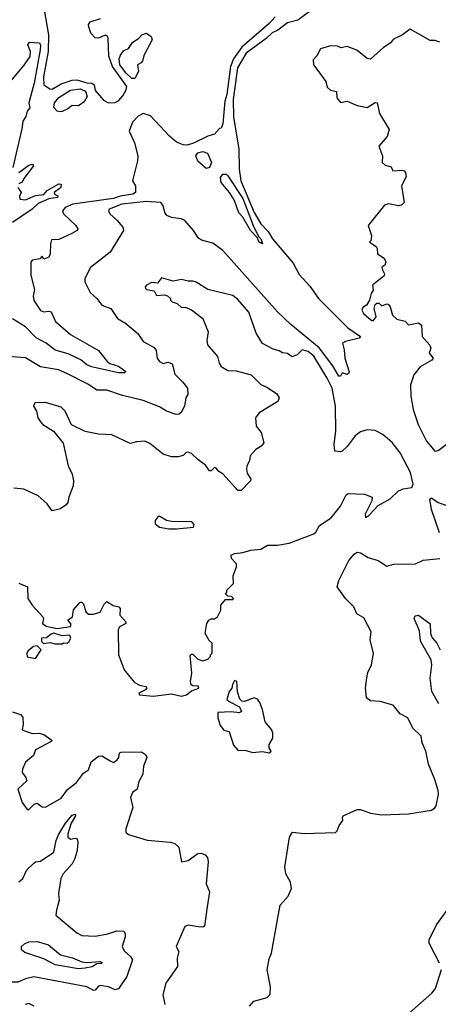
# Model space of a CAD drawing. Extents: x 1552294 to 1694791, y 811929 to 917222.
# Tile 175 of 256: x 1613239 to 1615765, y 846627 to 852567. Entities that reach past the tile are written whole.
import ezdxf

# ---------------------------------------------------------------- set-up
doc = ezdxf.new("R2010")
doc.units = 0

msp = doc.modelspace()

# ---------------------------------------------------------------- linework, layer by layer
at = {"layer": '0CON10XD'}
for points in [[(1614985, 852614.4), (1614917.5, 852565), (1614855, 852549.3), (1614796.7, 852503.3), (1614762.1, 852487.9), (1614726.2, 852453.8), (1614606.7, 852365), (1614553.5, 852276.5), (1614528.2, 852085), (1614529.3, 851979.3), (1614561.5, 851788.5), (1614563.8, 851665), (1614574, 851595), (1614654.2, 851405), (1614695, 851334.8), (1614739.3, 851289.3), (1614765.3, 851245), (1614888.6, 851098.6), (1614925, 851030.9), (1614989, 850959), (1615041.4, 850885), (1615218.7, 850708.7), (1615296, 850655), (1615287.5, 850645), (1615205, 850626.7), (1615186.7, 850615), (1615198, 850575), (1615201.2, 850525), (1615226.4, 850443.6), (1615226.1, 850433.9), (1615215, 850427.5), (1615185, 850437.5), (1615175, 850417.5), (1615165, 850416), (1615128.3, 850478.3), (1615047.1, 850587.1), (1614875, 850727.4), (1614795, 850805.7), (1614465, 851175.7), (1614405, 851219.1), (1614336.4, 851236.4), (1614318.3, 851248.3), (1614288.6, 851295), (1614235, 851355.4), (1614214.2, 851365.8), (1614155, 851372.9), (1614127.5, 851385), (1614114.4, 851405), (1614105.4, 851445.4), (1614090, 851465), (1614005, 851470), (1613855, 851453.8), (1613780, 851425), (1613774.3, 851415), (1613782.5, 851395), (1613825, 851357.5), (1613861.1, 851315), (1613865.5, 851295), (1613786, 851165), (1613667.1, 851072.9), (1613633.4, 851006.6), (1613632.5, 850985), (1613665, 850920.8), (1613705.5, 850885.5), (1613735, 850844), (1613788.8, 850825), (1613830, 850765), (1613877.1, 850737.1), (1613951.2, 850675), (1613983.8, 850625), (1614049.8, 850589.8), (1614061.9, 850571.9), (1614068.1, 850525), (1614082.5, 850505), (1614105, 850492.5), (1614135, 850500.5), (1614160.2, 850490.2), (1614175, 850428.6), (1614222, 850382), (1614251.9, 850345), (1614254.2, 850305.8), (1614242.5, 850285), (1614233.2, 850235), (1614213, 850197), (1614201.8, 850188.2), (1614183.9, 850186.1), (1614125.7, 850205.7), (1614082.5, 850232.5), (1613985, 850270), (1613859.3, 850299.3), (1613765, 850331.4), (1613705, 850332.2), (1613655, 850366.8), (1613523.2, 850433.2), (1613473.3, 850455), (1613365, 850473.5), (1613275, 850528.1), (1613145, 850538.1)], [(1613386.7, 852626.7), (1613413.6, 852475), (1613411.5, 852375), (1613383.3, 852223.3), (1613385, 852173.3), (1613420.3, 852150.3), (1613435, 852148.9), (1613489.5, 852180.5), (1613556.8, 852203.2), (1613585, 852204.6), (1613645, 852187.3), (1613675, 852185.2), (1613689.1, 852175), (1613695, 852140.4), (1613745, 852081.2), (1613775, 852065.4), (1613815, 852066.9), (1613835, 852078.6), (1613861.1, 852108.9), (1613882.3, 852145), (1613885.4, 852165), (1613799.3, 852285), (1613776.7, 852346.7), (1613774, 852454), (1613768.3, 852468.3), (1613755, 852473.8), (1613715, 852456.7), (1613695, 852456.9), (1613669.1, 852485), (1613655.7, 852524.3), (1613655, 852537.5), (1613665, 852553.8), (1613727.5, 852575)], [(1614780, 852585), (1614745.5, 852545), (1614578.8, 852401.2), (1614528.4, 852331.6), (1614512.2, 852285), (1614489.5, 852115), (1614478, 852075), (1614465, 851938.8), (1614455, 851912.5), (1614445, 851910), (1614415, 851877.5), (1614374.6, 851865.4), (1614288.1, 851821.9), (1614249, 851811), (1614225, 851813), (1614185, 851828.2), (1614143.7, 851863.7), (1614027.9, 851987.9), (1613985, 852002.3), (1613955, 851985.2), (1613920.7, 851949.3), (1613899.1, 851895), (1613932.6, 851825), (1613951.8, 851745), (1613950, 851715), (1613919.2, 851595), (1613938.8, 851565), (1613937.1, 851525), (1613922.5, 851515), (1613845, 851503.4), (1613805, 851489.2), (1613560, 851455), (1613514.4, 851435), (1613498.1, 851415), (1613504.4, 851395), (1613577.5, 851325), (1613590, 851305), (1613586.7, 851295), (1613553.1, 851276.9), (1613475, 851240.5), (1613431.7, 851238.3), (1613425.5, 851215), (1613424, 851155), (1613415, 851133.8), (1613385, 851123.3), (1613375, 851140), (1613360, 851125), (1613315, 851116), (1613306.2, 851105), (1613306.5, 851025), (1613329.1, 850939.1), (1613321.3, 850898.7), (1613325, 850873.8), (1613365, 850811.8), (1613385, 850803.8), (1613415, 850809.3), (1613430, 850805), (1613455.8, 850745.8), (1613545, 850668.9), (1613715, 850571.5), (1613766.7, 850505), (1613783.7, 850493.7), (1613835, 850477.4), (1613879.5, 850445), (1613872.7, 850437.3), (1613835, 850435.8), (1613673.3, 850473.3), (1613644.5, 850484.5), (1613608.4, 850515), (1613532.2, 850552.2)], [(1615775, 852431.2), (1615745, 852441.2), (1615715, 852442.5), (1615595, 852510), (1615548.1, 852475), (1615495, 852449.1), (1615475.2, 852424.8), (1615435, 852400), (1615355, 852330), (1615335, 852333.5), (1615274.1, 852384.1), (1615215, 852404.6), (1615177, 852397), (1615157.5, 852407.5), (1615115, 852410), (1615055, 852390.8), (1615031.2, 852348.8), (1615010, 852325), (1615012.5, 852295), (1615026.4, 852276.4), (1615086.7, 852195), (1615095, 852160), (1615115, 852142.5), (1615150, 852135), (1615152, 852095), (1615175, 852067.5), (1615215, 852076.2), (1615275, 852050), (1615335, 852038.4), (1615385, 852067.1), (1615395.8, 852065.8), (1615410.9, 852000.9), (1615469.2, 851905), (1615457.2, 851862.8), (1615405.9, 851805), (1615427.5, 851745), (1615427.1, 851705), (1615445, 851690), (1615480, 851680), (1615490, 851655), (1615545, 851660), (1615560, 851655), (1615567.5, 851645), (1615571.7, 851618.3), (1615543.8, 851565), (1615560, 851465), (1615545, 851450), (1615525, 851443.3), (1615465, 851456.2), (1615441.2, 851448.8), (1615342.5, 851325), (1615362.5, 851265), (1615357, 851233), (1615350, 851225), (1615389.3, 851199.3), (1615396.4, 851186.4), (1615397.5, 851155), (1615437.7, 851127.7), (1615447.5, 851105), (1615443, 851087), (1615423.8, 851075), (1615428.3, 851058.3), (1615440, 851035), (1615438.3, 851021.7), (1615367.5, 850965), (1615372.5, 850935), (1615360, 850915), (1615350, 850875), (1615332.5, 850845), (1615310, 850830), (1615303.1, 850815), (1615313.6, 850795), (1615345, 850765.7), (1615365, 850752.2), (1615375, 850752.5), (1615389.2, 850775), (1615377.5, 850825), (1615385, 850850), (1615395, 850857.5), (1615407, 850857), (1615425, 850840), (1615455, 850852.5), (1615465, 850850), (1615474.2, 850834.2), (1615488, 850785), (1615515, 850761.4), (1615565, 850748), (1615585, 850726.7), (1615645, 850738.9), (1615664.2, 850725), (1615667.5, 850655), (1615713.4, 850603.4), (1615719.2, 850585), (1615709.2, 850555), (1615734.2, 850525), (1615727, 850513), (1615655, 850472.5), (1615617.4, 850425), (1615598.3, 850365), (1615598.8, 850295), (1615613.7, 850215), (1615642.9, 850125), (1615693.7, 850025), (1615743.7, 849963.7), (1615765, 849967.3), (1615845, 850027.9)], [(1613915, 852211.8), (1613881.2, 852245), (1613844, 852295), (1613839.8, 852330.2), (1613846.7, 852353.3), (1613865, 852378.8), (1613895, 852394.4), (1613920.5, 852429.5), (1613958.2, 852455), (1613976.3, 852475), (1614005, 852486.4), (1614033.4, 852465), (1614038.4, 852445), (1613990, 852355), (1613980.7, 852319.3), (1613973, 852307), (1613950, 852295), (1613956.2, 852255), (1613935, 852212.8), (1613915, 852211.8)], [(1613183.5, 852195), (1613267.3, 852292.7), (1613302.5, 852345), (1613305.2, 852375), (1613288.4, 852415), (1613298.4, 852431.6), (1613358, 852428), (1613364.2, 852414.2), (1613363.5, 852385), (1613326.2, 852185), (1613293.7, 852066.3), (1613300.4, 852035), (1613285, 852016.1), (1613275.9, 851984.1), (1613257.8, 851955), (1613251.7, 851908.3), (1613197.1, 851675)], [(1613485, 852010.4), (1613465, 852014.7), (1613445, 852038.2), (1613449.1, 852065), (1613475, 852096.9), (1613545, 852142.5), (1613605, 852150.8), (1613636.3, 852136.3), (1613646.7, 852103.3), (1613628.2, 852071.8), (1613595, 852047.1), (1613555, 852050), (1613530.4, 852029.6), (1613495, 852014.3), (1613485, 852010.4)], [(1614365, 851669.7), (1614314.2, 851714.2), (1614302.7, 851745), (1614315, 851764.2), (1614345, 851771.1), (1614372.9, 851762.9), (1614396.3, 851706.3), (1614385, 851674.6), (1614365, 851669.7)], [(1613233.3, 851645), (1613295, 851690), (1613316.2, 851696.2), (1613322.5, 851685), (1613265, 851610), (1613253.6, 851586.4), (1613235, 851576.7)], [(1614705, 851214.3), (1614684.6, 851224.6), (1614672.4, 851252.4), (1614631, 851295), (1614585.1, 851375.1), (1614562.4, 851402.4), (1614535.9, 851475.9), (1614504.7, 851525), (1614454.6, 851584.6), (1614450.2, 851615), (1614464.3, 851635.7), (1614485, 851634.8), (1614495, 851625.2), (1614585, 851488.7), (1614648.8, 851325), (1614680.2, 851260.2), (1614695.2, 851245), (1614705, 851214.3)], [(1613227.5, 851555), (1613247.5, 851525), (1613238.3, 851501.7), (1613240, 851485), (1613275, 851480), (1613335, 851506.7), (1613385, 851513.3), (1613404.2, 851535.8), (1613475, 851576.2), (1613490, 851575), (1613490, 851565), (1613485, 851553.3), (1613447.5, 851525), (1613450, 851515), (1613470, 851505), (1613466.7, 851495), (1613415, 851485.8), (1613351.3, 851458.7), (1613314.3, 851425), (1613195, 851344.7)], [(1614045, 848485.7), (1614155, 848500), (1614215, 848486.5), (1614245, 848494.2), (1614275, 848517.5), (1614320, 848535), (1614317, 848547), (1614285, 848547.5), (1614273.8, 848555), (1614270, 848575), (1614277.5, 848625), (1614268.3, 848731.7), (1614275, 848740), (1614285, 848740), (1614315, 848710), (1614345, 848700), (1614375, 848710), (1614390, 848725), (1614390, 848735), (1614400, 848745), (1614400, 848805), (1614381.7, 848821.7), (1614357.5, 848865), (1614367.5, 848925), (1614380, 848945), (1614395, 848952.5), (1614415, 848952.5), (1614432.5, 848965), (1614452.5, 849005), (1614452.5, 849035), (1614481.7, 849068.3), (1614525, 849070), (1614530, 849075), (1614518.3, 849088.3), (1614495, 849090), (1614480, 849105), (1614488.3, 849111.7), (1614490, 849125), (1614530, 849165), (1614528.3, 849211.7), (1614547, 849267), (1614547.5, 849285), (1614516.4, 849316.4), (1614515, 849337.5), (1614535, 849346.7), (1614585, 849352.5), (1614633.6, 849366.4), (1614695, 849372.5), (1614735, 849396.2), (1614795, 849396.2), (1614865, 849408.8), (1615013.8, 849466.2), (1615025.8, 849475), (1615048.8, 849515), (1615117.8, 849562.2), (1615175, 849633.3), (1615208.8, 849701.2), (1615221.2, 849708.8), (1615320, 849705), (1615366, 849686), (1615365, 849663.8), (1615324.5, 849585), (1615325, 849564), (1615345, 849575.7), (1615402.7, 849637.3), (1615475, 849675.7), (1615525, 849724.7), (1615553.6, 849736.4), (1615606, 849745), (1615613.1, 849765), (1615596.6, 849835), (1615535.3, 849955), (1615485.8, 850015.8), (1615431.3, 850065), (1615385, 850087.9), (1615335, 850093.3), (1615295, 850080), (1615263.9, 850056.1), (1615215, 849992.8), (1615185, 849964.4), (1615175, 849960), (1615141.2, 849965), (1615136.4, 850006.4), (1615147.1, 850085), (1615144.1, 850235), (1615125, 850344.5), (1615095.3, 850405), (1615015, 850536.7), (1614979.2, 850565), (1614944.3, 850575.7), (1614913.8, 850545), (1614883.6, 850533.6), (1614855, 850553.8), (1614825, 850558), (1614805, 850570), (1614768.9, 850578.9), (1614705, 850614), (1614666.4, 850676.4), (1614622.2, 850802.2), (1614555, 850879.2), (1614525, 850902.9), (1614375, 850938.6), (1614305, 850983.3), (1614285, 850990), (1614255, 850990), (1614215, 851000), (1614165, 850990), (1614095, 851010), (1614071.7, 850978.3), (1614035, 850981.2), (1614005, 850966), (1613996.2, 850955), (1613998.8, 850945), (1614005, 850938.8), (1614050.5, 850930.5), (1614065, 850902.5), (1614115, 850907.5), (1614131.7, 850901.7), (1614150, 850885), (1614150, 850875), (1614160, 850865), (1614190, 850855), (1614215, 850830), (1614237, 850833), (1614275, 850817.5), (1614344.3, 850764.3), (1614375.7, 850685), (1614367.9, 850632.1), (1614371.9, 850605), (1614432.9, 850535), (1614442.5, 850495), (1614454, 850475), (1614495, 850451.2), (1614545, 850448.8), (1614635, 850424), (1614695, 850366), (1614735, 850347.5), (1614790.3, 850310.3), (1614805.6, 850285), (1614796.4, 850263.6), (1614684.5, 850195.5), (1614661.2, 850165), (1614666.7, 850115), (1614696.5, 850076.5), (1614712, 850015), (1614696.7, 849995), (1614663.8, 849975), (1614630, 849935), (1614626, 849905), (1614610, 849875), (1614607.1, 849855), (1614611.6, 849831.6), (1614634.2, 849795), (1614632.5, 849785), (1614575, 849726), (1614555, 849726), (1614467.5, 849825), (1614441, 849841), (1614425, 849860.6), (1614415, 849865.5), (1614395, 849845.5), (1614385, 849845.5), (1614359.6, 849879.6), (1614314.4, 849914.4), (1614275, 849950), (1614255, 849958.8), (1614243.9, 849956.1), (1614225, 849937.5), (1614195, 849930), (1614155, 849930), (1614105, 849946), (1614025, 850011.4), (1613995, 850024.3), (1613945, 850021.4), (1613905, 850011.4), (1613795, 850062.5), (1613715, 850065.8), (1613635, 850082), (1613552.3, 850122.3), (1613514.2, 850205), (1613489.2, 850229.2), (1613395, 850257.3), (1613330, 850255), (1613322.5, 850235), (1613340, 850205), (1613349.2, 850165), (1613365, 850141.2), (1613378.8, 850125), (1613444.2, 850084.2), (1613502.3, 850012.3), (1613532, 849875), (1613555.5, 849825.5), (1613564.4, 849785), (1613561.5, 849755), (1613535.8, 849685.8), (1613530.6, 849655), (1613520.2, 849639.8), (1613485, 849616.4), (1613435, 849604.4), (1613405, 849645.6), (1613351.4, 849695), (1613265, 849734.5), (1613205, 849741.1)], [(1613532.2, 850552.2), (1613452.5, 850572.5), (1613398.7, 850615), (1613338.8, 850648.8), (1613275, 850714), (1613195, 850761.8)], [(1615771.9, 849471.9), (1615725, 849611.4), (1615714.6, 849675.4), (1615725, 849683.3), (1615765, 849653.8), (1615822.5, 849635)], [(1614185, 849494.6), (1614287.5, 849505), (1614291.7, 849521.7), (1614277, 849537), (1614155, 849540), (1614126.1, 849546.1), (1614085, 849570), (1614075, 849570), (1614057.5, 849545), (1614056.7, 849525), (1614083.3, 849505), (1614140, 849495), (1614185, 849494.6)], [(1614625, 846614.8), (1614652.7, 846645), (1614731.7, 846668.3), (1614751, 846689), (1614752.5, 846732.5), (1614732, 846835), (1614745, 846901.9), (1614758.8, 846935), (1614800.6, 847170.6), (1614811.6, 847225), (1614859.9, 847280.1), (1614878.6, 847325), (1614873.1, 847363.1), (1614844.8, 847415), (1614840, 847455), (1614867.7, 847635), (1614884.5, 847665), (1614955, 847658.4), (1615145, 847664), (1615155.7, 847674.3), (1615166.2, 847705), (1615190, 847735), (1615186.7, 847755), (1615191.2, 847765), (1615275, 847803.1), (1615295, 847802.5), (1615355, 847779.2), (1615425, 847770.6), (1615585, 847777.1), (1615725, 847798.2), (1615745, 847811.5), (1615752.9, 847825), (1615766.6, 847893.4), (1615765, 847916), (1615743.3, 847983.3), (1615706.9, 848075), (1615689.2, 848155), (1615667.5, 848205), (1615660.8, 848245), (1615612.3, 848292.3), (1615581.4, 848355), (1615535, 848379.2), (1615492.6, 848432.6), (1615415, 848453.9), (1615355, 848457.7), (1615332.3, 848475), (1615325.7, 848535), (1615333.2, 848596.8), (1615340.8, 848629.2), (1615362.5, 848675), (1615373.2, 848743.2), (1615354.4, 848825), (1615359.4, 848875), (1615315, 848959.2), (1615273.6, 848983.6), (1615255.3, 849025.3), (1615205.5, 849075), (1615154.6, 849145), (1615165, 849183.8), (1615225, 849304), (1615258, 849342), (1615275, 849354.3), (1615295, 849350.9), (1615342.5, 849322.5), (1615402, 849305), (1615455, 849270), (1615497.6, 849282.4), (1615627.5, 849285), (1615674.4, 849305.6), (1615775, 849317.1)], [(1613235, 849168.6), (1613285.8, 849145.8), (1613288, 849075), (1613314.4, 849034.4), (1613380, 848965), (1613383.3, 848955), (1613376.7, 848925), (1613398.3, 848908.3), (1613465, 848894), (1613545, 848906.7), (1613549.5, 848919.5), (1613530, 848945), (1613558.8, 848965), (1613565, 849006.7), (1613605, 849052.5), (1613615, 849052.5), (1613625, 849042.5), (1613639.4, 848995), (1613655, 848980.6), (1613685, 848980), (1613725, 848992), (1613748.8, 849041.2), (1613765, 849056.7), (1613803.2, 849033.2), (1613837.5, 849025), (1613846, 849015), (1613843.3, 848975), (1613880, 848935), (1613880, 848925), (1613842.5, 848905), (1613834, 848886), (1613836, 848735), (1613849.5, 848699.5), (1613870, 848645), (1613930.3, 848570.3), (1613962.7, 848552.7), (1614000, 848545), (1614007, 848537), (1613997.5, 848525), (1613957.5, 848505), (1613962.5, 848495), (1614045, 848485.7)], [(1615769.1, 848439.1), (1615726.8, 848515), (1615716, 848594), (1615726.5, 848675), (1615722.5, 848705), (1615657, 848817), (1615651.1, 848881.1), (1615618.8, 848955), (1615625, 848970.7), (1615645, 848974.2), (1615715, 848922.9), (1615717.5, 848865), (1615727.1, 848837.1), (1615756.9, 848805), (1615776.2, 848766.2)], [(1613451.2, 848801.2), (1613495, 848802.5), (1613505, 848808), (1613525, 848806.2), (1613535, 848813.3), (1613548.1, 848835), (1613542.5, 848855), (1613495, 848850.8), (1613445, 848866), (1613429.2, 848860.8), (1613401.7, 848838.3), (1613370, 848835), (1613370, 848815), (1613383, 848803), (1613425, 848810), (1613451.2, 848801.2)], [(1613335, 848713.8), (1613368.8, 848765), (1613345, 848790), (1613322.5, 848785), (1613290.7, 848759.3), (1613282.5, 848745), (1613285, 848722.5), (1613335, 848713.8)], [(1614745, 848143.3), (1614756.7, 848155), (1614744, 848174), (1614743.8, 848195), (1614767.3, 848232.7), (1614766, 848265), (1614758.8, 848285), (1614720.3, 848330.3), (1614704.6, 848404.6), (1614687.9, 848447.9), (1614675, 848468), (1614655, 848476.2), (1614595, 848453.3), (1614580, 848455), (1614568.3, 848468.3), (1614553, 848513), (1614550, 848575), (1614535, 848580), (1614523, 848557), (1614520, 848535), (1614502.5, 848515), (1614490, 848465), (1614503, 848453), (1614565, 848422.5), (1614576.7, 848393.3), (1614565, 848385.8), (1614515, 848391.8), (1614435, 848386.7), (1614434.3, 848355), (1614448.3, 848308.3), (1614471.7, 848281.7), (1614502.3, 848272.3), (1614530.3, 848190.3), (1614555, 848160), (1614605, 848157.3), (1614645, 848145.5), (1614705, 848151.2), (1614745, 848143.3)], [(1613195, 848391.8), (1613244.6, 848374.6), (1613258.5, 848358.5), (1613261.2, 848315), (1613255, 848282.5), (1613315, 848260), (1613355, 848262.5), (1613385, 848253.8), (1613427.5, 848225), (1613432.5, 848215), (1613428.3, 848211.7), (1613335, 848162.5), (1613321.7, 848128.3), (1613275, 848087.1), (1613255.7, 848045), (1613254.2, 848025), (1613277.1, 847995), (1613282.9, 847975), (1613228.8, 847925), (1613254.4, 847844.4), (1613285, 847802.5), (1613295, 847802.5), (1613325.9, 847834.1), (1613345, 847841.2), (1613375, 847818.8), (1613395, 847816.7), (1613489.8, 847870.2), (1613528, 847922), (1613582.5, 847965), (1613625, 848021.2), (1613655, 848042.5), (1613670.3, 848089.7), (1613715, 848123.8), (1613735, 848126), (1613785, 848096.2), (1613805, 848086.7), (1613828.3, 848101.7), (1613837.8, 848115), (1613841.9, 848145), (1613852.2, 848147.8), (1613975, 848149.4), (1613998.6, 848135), (1614005.7, 848115), (1613985.7, 848064.3), (1613981.9, 848015), (1613958.6, 847971.4), (1613948, 847925), (1613920, 847905), (1613908.8, 847875), (1613922.5, 847815), (1613880, 847685), (1613880, 847665), (1613895, 847652.1), (1614008.2, 847618.2), (1614150, 847605), (1614175, 847596.2), (1614199.6, 847575), (1614215, 847487.5), (1614255, 847494), (1614315, 847537.8), (1614335, 847539.4), (1614358.8, 847528.8), (1614371.8, 847511.8), (1614376.9, 847486.9), (1614364.4, 847354.4), (1614385.3, 847305), (1614371.1, 847215), (1614355, 847097.5), (1614345, 847092.5), (1614316, 847094), (1614255, 847103.8), (1614235, 847096.7), (1614182.5, 846975), (1614200, 846945), (1614189.4, 846905), (1614190.8, 846855), (1614120.4, 846755), (1614103.5, 846685), (1614114.2, 846625)], [(1613235, 847366.2), (1613258, 847385), (1613282.2, 847437.8), (1613325, 847478), (1613335, 847486), (1613365, 847491.4), (1613445.8, 847544.2), (1613459.6, 847615), (1613475, 847654), (1613515, 847719.2), (1613555, 847767.1), (1613573.6, 847773.6), (1613576.5, 847765), (1613550.3, 847719.7), (1613530.8, 847655), (1613530.5, 847635), (1613545, 847623.8), (1613575, 847630), (1613585.2, 847625.2), (1613589.5, 847605), (1613585.5, 847555), (1613572.9, 847507.1), (1613556.3, 847473.7), (1613502.6, 847415), (1613486.7, 847385), (1613473.3, 847295), (1613478.2, 847255), (1613460.6, 847195), (1613458.2, 847165), (1613585, 847057.5), (1613615, 847042.9), (1613695, 847038.4), (1613771.9, 847051.9), (1613825, 847070.8), (1613867.9, 847067.9), (1613876.2, 847055), (1613876.1, 847033.9), (1613858.4, 846975), (1613869.9, 846949.9), (1613908.8, 846915), (1613920.1, 846895), (1613885.5, 846794.5), (1613835, 846719.6), (1613815, 846713.6), (1613775, 846731.5), (1613725, 846739.5), (1613713.1, 846735), (1613695, 846711.5), (1613685, 846709.6), (1613645, 846732.1)], [(1615772.9, 846875), (1615710, 846995), (1615710, 847015), (1615754, 847106), (1615835, 847216.2)], [(1613595, 846841.7), (1613454.4, 846865), (1613385, 846902.2), (1613270.2, 846940.2), (1613251.2, 846955), (1613250, 846975), (1613267.8, 846992.2), (1613295, 847004.6), (1613345, 847006.2), (1613412.5, 846985), (1613485, 846926.4), (1613557.8, 846907.8), (1613615, 846882.7), (1613645, 846878.9), (1613726.7, 846885), (1613737.4, 846877.4), (1613735, 846872.2), (1613705, 846871.4), (1613676.2, 846853.8), (1613635, 846844.8), (1613595, 846841.7)], [(1613645, 846732.1), (1613325, 846791.9), (1613275, 846780.4), (1613228.8, 846761.2), (1613185, 846759.8), (1613115, 846744.1), (1613054.8, 846715.2), (1613013.5, 846686.5), (1612955.6, 846635), (1612941.8, 846615)], [(1615555, 846542.5), (1615726.7, 846695), (1615748.3, 846721.7), (1615783.9, 846836.1)], [(1613326.3, 846616.3), (1613295, 846631.9), (1613273.4, 846626.6)]]:
    msp.add_lwpolyline(points, dxfattribs=at)

doc.saveas('drawing.dxf')
